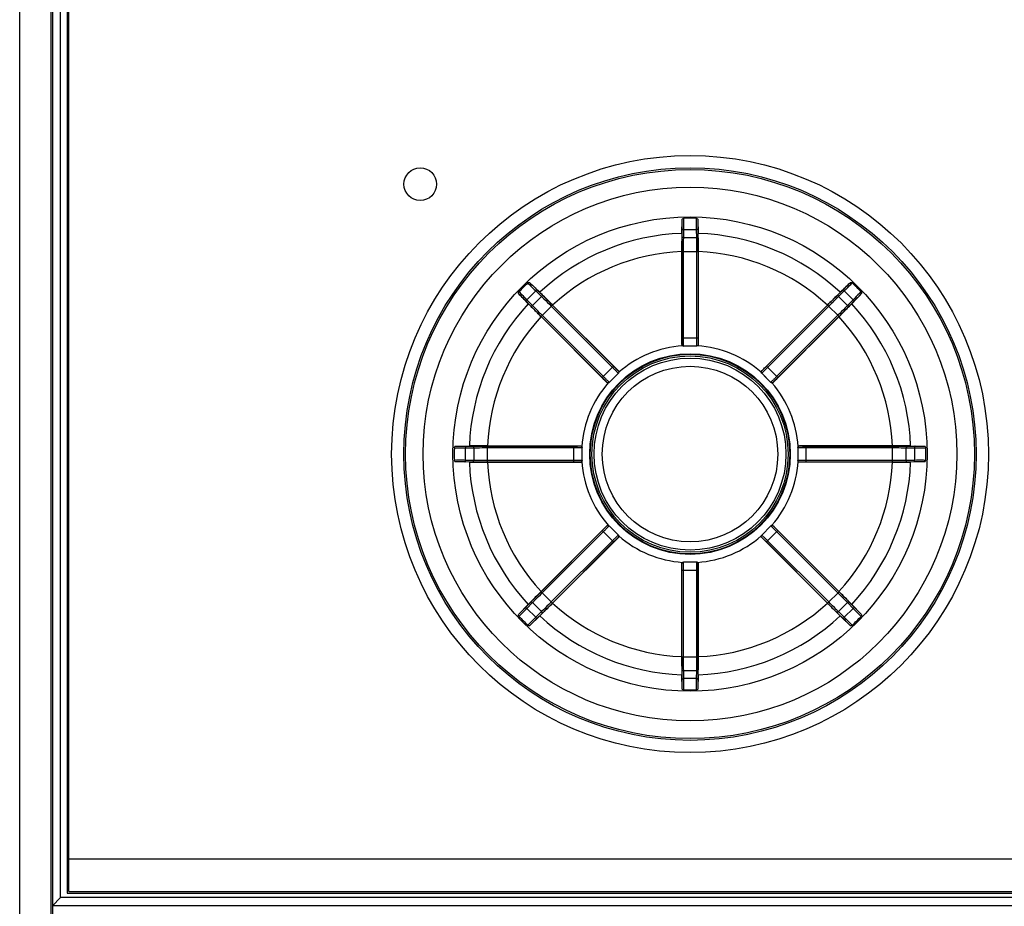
# Model space of a CAD drawing. Header units: millimetres. Extents: x 0 to 2800, y 0 to 2000.
# Tile 11 of 28: x 1037 to 1097, y 937 to 991. Entities that reach past the tile are written whole.
import ezdxf

# ---------------------------------------------------------------- set-up
doc = ezdxf.new("R2010")
doc.units = ezdxf.units.MM
doc.header["$LTSCALE"] = 154
doc.layers.get('0').update_dxf_attribs({"linetype": 'CONTINUOUS'})
doc.layers.add('00_COMPONENTS', color=7, linetype='CONTINUOUS')

msp = doc.modelspace()

# ---------------------------------------------------------------- linework, layer by layer
at = {"color": 7, "linetype": 'CONTINUOUS'}
msp.add_line((1036.718, 850.952), (1036.718, 1027.452), dxfattribs=at)
at = {"layer": '00_COMPONENTS', "color": 9, "linetype": 'CONTINUOUS'}
for p, q in [((1039.218, 937.084), (1039.218, 1025.452)), ((1077.23, 977.484), (1077.236, 977.981)), ((1077.33, 977.428), (1077.335, 977.925)), ((1078.106, 977.428), (1077.33, 977.428)), ((1077.335, 977.925), (1078.101, 977.925)), ((1078.101, 977.925), (1078.106, 977.428)), ((1078.201, 977.981), (1078.206, 977.484)), ((1077.225, 976.596), (1078.211, 976.596)), ((1077.225, 971.302), (1077.225, 976.596)), ((1077.325, 971.302), (1077.325, 976.596)), ((1078.111, 976.596), (1078.111, 971.302)), ((1078.211, 976.596), (1078.211, 971.302)), ((1067.744, 973.635), (1068.285, 974.176)), ((1068.64, 973.829), (1068.091, 973.28)), ((1068.285, 974.176), (1068.64, 973.829)), ((1068.316, 974.286), (1068.672, 973.939)), ((1086.765, 973.939), (1087.12, 974.286)), ((1086.796, 973.829), (1087.151, 974.176)), ((1087.345, 973.28), (1086.796, 973.829)), ((1087.151, 974.176), (1087.692, 973.635)), ((1067.981, 973.248), (1067.634, 973.604)), ((1068.091, 973.28), (1067.744, 973.635)), ((1068.605, 972.618), (1069.302, 973.315)), ((1069.232, 973.244), (1072.975, 969.5)), ((1069.302, 973.315), (1073.046, 969.571)), ((1082.39, 969.571), (1086.134, 973.315)), ((1082.461, 969.5), (1086.204, 973.244)), ((1086.831, 972.618), (1086.134, 973.315)), ((1087.692, 973.635), (1087.345, 973.28)), ((1087.802, 973.604), (1087.455, 973.248)), ((1072.349, 968.874), (1068.605, 972.618)), ((1072.42, 968.945), (1068.676, 972.688)), ((1086.76, 972.688), (1083.016, 968.945)), ((1086.831, 972.618), (1083.087, 968.874)), ((1077.225, 971.302), (1078.211, 971.302)), ((1072.349, 968.874), (1073.046, 969.571)), ((1072.768, 968.586), (1073.334, 969.152)), ((1082.102, 969.152), (1082.668, 968.586)), ((1083.087, 968.874), (1082.39, 969.571)), ((1063.939, 964.685), (1064.436, 964.69)), ((1063.995, 964.585), (1064.492, 964.59)), ((1063.995, 963.819), (1063.995, 964.585)), ((1064.492, 964.59), (1064.492, 963.814)), ((1065.324, 964.695), (1070.618, 964.695)), ((1065.324, 963.709), (1065.324, 964.695)), ((1065.324, 964.595), (1070.618, 964.595)), ((1070.618, 963.709), (1070.618, 964.695)), ((1071.118, 963.802), (1071.118, 964.602)), ((1084.318, 964.602), (1084.318, 963.802)), ((1084.818, 964.695), (1090.112, 964.695)), ((1084.818, 963.709), (1084.818, 964.695)), ((1084.818, 964.595), (1090.112, 964.595)), ((1090.112, 963.709), (1090.112, 964.695)), ((1090.945, 964.59), (1091.441, 964.585)), ((1090.945, 963.814), (1090.945, 964.59)), ((1091, 964.69), (1091.497, 964.685)), ((1091.441, 964.585), (1091.441, 963.819)), ((1064.436, 963.714), (1063.939, 963.719)), ((1064.492, 963.814), (1063.995, 963.819)), ((1070.618, 963.809), (1065.324, 963.809)), ((1070.618, 963.709), (1065.324, 963.709)), ((1090.112, 963.809), (1084.818, 963.809)), ((1090.112, 963.709), (1084.818, 963.709)), ((1091.441, 963.819), (1090.945, 963.814)), ((1091.497, 963.719), (1091, 963.714)), ((1068.605, 955.786), (1072.349, 959.53)), ((1068.676, 955.716), (1072.42, 959.459)), ((1073.046, 958.833), (1072.349, 959.53)), ((1073.334, 959.252), (1072.768, 959.818)), ((1082.668, 959.818), (1082.102, 959.252)), ((1082.39, 958.833), (1083.087, 959.53)), ((1083.016, 959.459), (1086.76, 955.716)), ((1083.087, 959.53), (1086.831, 955.786)), ((1072.975, 958.904), (1069.232, 955.16)), ((1073.046, 958.833), (1069.302, 955.089)), ((1086.134, 955.089), (1082.39, 958.833)), ((1086.204, 955.16), (1082.461, 958.904)), ((1078.118, 957.602), (1077.318, 957.602)), ((1077.225, 957.102), (1078.211, 957.102)), ((1077.225, 951.808), (1077.225, 957.102)), ((1077.325, 951.808), (1077.325, 957.102)), ((1078.111, 957.102), (1078.111, 951.808)), ((1078.211, 957.102), (1078.211, 951.808)), ((1069.302, 955.089), (1068.605, 955.786)), ((1086.134, 955.089), (1086.831, 955.786)), ((1067.634, 954.8), (1067.981, 955.156)), ((1087.455, 955.156), (1087.802, 954.8)), ((1067.744, 954.769), (1068.091, 955.124)), ((1068.285, 954.228), (1067.744, 954.769)), ((1068.091, 955.124), (1068.64, 954.575)), ((1068.64, 954.575), (1068.285, 954.228)), ((1086.796, 954.575), (1087.345, 955.124)), ((1087.151, 954.228), (1086.796, 954.575)), ((1087.692, 954.769), (1087.151, 954.228)), ((1087.345, 955.124), (1087.692, 954.769)), ((1068.672, 954.465), (1068.316, 954.118)), ((1087.12, 954.118), (1086.765, 954.465)), ((1077.225, 951.808), (1078.211, 951.808)), ((1077.33, 950.975), (1078.106, 950.975)), ((1077.335, 950.479), (1077.33, 950.975)), ((1078.106, 950.975), (1078.101, 950.479)), ((1077.236, 950.423), (1077.23, 950.92)), ((1078.101, 950.479), (1077.335, 950.479)), ((1078.206, 950.92), (1078.201, 950.423)), ((1168.218, 937.084), (1039.218, 937.084)), ((1168.717, 936.584), (1038.719, 936.584))]:
    msp.add_line(p, q, dxfattribs=at)
at = {"layer": '00_COMPONENTS', "color": 7, "linetype": 'CONTINUOUS'}
for p, q in [((1038.613, 1024.952), (1038.613, 846.987)), ((1038.718, 1024.952), (1038.718, 846.952)), ((1039.618, 1024.552), (1039.618, 937.352)), ((1039.718, 937.452), (1039.718, 1024.452)), ((1077.224, 977.697), (1077.234, 978.534)), ((1078.202, 978.534), (1078.212, 977.697)), ((1077.218, 976.586), (1077.218, 970.902)), ((1078.218, 976.586), (1078.218, 970.902)), ((1067.926, 974.679), (1068.525, 974.094)), ((1086.911, 974.094), (1087.51, 974.679)), ((1067.826, 973.395), (1067.241, 973.994)), ((1088.195, 973.994), (1087.61, 973.395)), ((1069.315, 973.313), (1073.334, 969.293)), ((1086.122, 973.313), (1082.102, 969.293)), ((1068.607, 972.606), (1072.627, 968.586)), ((1086.829, 972.606), (1082.809, 968.586)), ((1077.318, 970.802), (1077.259, 970.821)), ((1077.718, 970.802), (1077.318, 970.802)), ((1078.118, 970.802), (1077.718, 970.802)), ((1078.177, 970.821), (1078.118, 970.802)), ((1072.768, 968.586), (1073.334, 969.152)), ((1073.362, 969.207), (1073.334, 969.152)), ((1082.102, 969.152), (1082.074, 969.207)), ((1082.385, 968.869), (1082.102, 969.152)), ((1072.768, 968.586), (1072.713, 968.558)), ((1082.668, 968.586), (1082.385, 968.869)), ((1082.723, 968.558), (1082.668, 968.586)), ((1063.386, 964.686), (1064.223, 964.696)), ((1065.334, 964.702), (1071.018, 964.702)), ((1071.099, 964.661), (1071.118, 964.602)), ((1071.118, 963.802), (1071.118, 964.602)), ((1084.318, 964.602), (1084.337, 964.661)), ((1084.318, 964.602), (1084.318, 963.802)), ((1090.102, 964.702), (1084.418, 964.702)), ((1091.213, 964.696), (1092.05, 964.686)), ((1064.223, 963.708), (1063.386, 963.718)), ((1065.334, 963.702), (1071.018, 963.702)), ((1071.118, 963.802), (1071.099, 963.743)), ((1084.337, 963.743), (1084.318, 963.802)), ((1090.102, 963.702), (1084.418, 963.702)), ((1092.05, 963.718), (1091.213, 963.708)), ((1068.607, 955.798), (1072.627, 959.818)), ((1072.713, 959.846), (1072.768, 959.818)), ((1073.334, 959.252), (1072.768, 959.818)), ((1082.668, 959.818), (1082.102, 959.252)), ((1082.668, 959.818), (1082.723, 959.846)), ((1086.829, 955.798), (1082.809, 959.818)), ((1069.315, 955.091), (1073.334, 959.111)), ((1073.334, 959.252), (1073.362, 959.197)), ((1082.074, 959.197), (1082.102, 959.252)), ((1086.122, 955.091), (1082.102, 959.111)), ((1077.259, 957.583), (1077.318, 957.602)), ((1078.118, 957.602), (1077.318, 957.602)), ((1078.118, 957.602), (1078.177, 957.583)), ((1077.218, 951.818), (1077.218, 957.502)), ((1078.218, 951.818), (1078.218, 957.502)), ((1067.241, 954.41), (1067.826, 955.009)), ((1087.61, 955.009), (1088.195, 954.41)), ((1068.525, 954.31), (1067.926, 953.725)), ((1087.51, 953.725), (1086.911, 954.31)), ((1077.234, 949.87), (1077.224, 950.707)), ((1078.212, 950.707), (1078.202, 949.87)), ((1039.718, 939.452), (1167.718, 939.452)), ((1038.719, 936.584), (1039.218, 937.084)), ((1039.618, 937.352), (1167.818, 937.352)), ((1039.718, 937.452), (1167.718, 937.452)), ((1038.719, 936.584), (1038.718, 936.583))]:
    msp.add_line(p, q, dxfattribs=at)
for centre, radius in [((1077.718, 964.202), 18.25), ((1061.218, 980.702), 1), ((1077.718, 964.202), 17.5), ((1077.718, 964.202), 17.395), ((1077.718, 964.202), 16.317), ((1077.718, 964.202), 14.5), ((1077.718, 964.202), 6.1), ((1077.718, 964.202), 6)]:
    msp.add_circle(centre, radius, dxfattribs=at)
at = {"layer": '00_COMPONENTS', "color": 9, "linetype": 'CONTINUOUS'}
for radius in [6.135, 5.868, 5.368]:
    msp.add_circle((1077.718, 964.202), radius, dxfattribs=at)
at = {"layer": '00_COMPONENTS', "color": 7, "linetype": 'CONTINUOUS'}
for centre, radius, start, end in [((1077.717, 932.152), 46.466, 89.99902, 90.47305), ((1077.719, 932.152), 46.466, 89.52695, 90.00098), ((1100.381, 941.539), 46.467, 134.52597, 135.47403), ((1055.055, 941.539), 46.467, 44.52597, 45.47403), ((1109.768, 964.202), 46.467, 179.52597, 180.47403), ((1045.668, 964.202), 46.467, 359.52597, 0.47403), ((1100.381, 986.865), 46.467, 224.52597, 225.47403), ((1055.055, 986.865), 46.467, 314.52597, 315.47403), ((1077.717, 996.252), 46.466, 269.52695, 270.00098), ((1077.719, 996.252), 46.466, 269.99902, 270.47305)]:
    msp.add_arc(centre, radius, start, end, dxfattribs=at)
at = {"layer": '00_COMPONENTS', "color": 9, "linetype": 'CONTINUOUS'}
for radius, start, end in [(13.504, 92.09705, 132.90295), (13.504, 47.09705, 87.90295), (12.394, 92.31198, 132.68802), (12.394, 47.31198, 87.68802), (13.504, 137.09705, 177.90295), (13.504, 2.09705, 42.90295), (12.394, 137.31198, 177.68802), (12.394, 2.31198, 42.68802), (6.635, 93.96513, 131.03489), (6.635, 48.96513, 86.03487), (6.635, 138.96512, 176.03401), (6.635, 3.96485, 41.03484), (13.504, 182.09705, 222.90295), (12.394, 182.31198, 222.68802), (6.635, 183.96485, 221.03484), (6.635, 318.96512, 356.03401), (12.394, 317.31198, 357.68802), (13.504, 317.09705, 357.90295), (6.635, 228.96513, 266.03487), (6.635, 273.96513, 311.03489), (12.394, 227.31198, 267.68802), (12.394, 272.31198, 312.68802), (13.504, 227.09705, 267.90295), (13.504, 272.09705, 312.90295)]:
    msp.add_arc((1077.718, 964.202), radius, start, end, dxfattribs=at)
at = {"layer": '00_COMPONENTS', "color": 7, "linetype": 'CONTINUOUS'}
for points, knots in [([(1077.234, 978.534), (1077.234, 978.556), (1077.26, 978.603), (1077.309, 978.617), (1077.334, 978.617)], [0, 0, 0, 0, 0.468273, 1, 1, 1, 1]), ([(1078.102, 978.617), (1078.127, 978.617), (1078.176, 978.603), (1078.202, 978.556), (1078.202, 978.534)], [0, 0, 0, 0, 0.531727, 1, 1, 1, 1]), ([(1077.224, 977.697), (1077.223, 977.611), (1077.219, 977.241), (1077.218, 976.871), (1077.218, 976.586)], [0, 0, 0, 0, 0.230498, 1, 1, 1, 1]), ([(1078.218, 976.586), (1078.218, 976.684), (1078.218, 977.054), (1078.215, 977.424), (1078.212, 977.697)], [0, 0, 0, 0, 0.263986, 1, 1, 1, 1]), ([(1067.797, 974.667), (1067.814, 974.684), (1067.859, 974.709), (1067.911, 974.694), (1067.926, 974.679)], [0, 0, 0, 0, 0.531727, 1, 1, 1, 1]), ([(1087.51, 974.679), (1087.525, 974.694), (1087.577, 974.709), (1087.622, 974.684), (1087.639, 974.667)], [0, 0, 0, 0, 0.468273, 1, 1, 1, 1]), ([(1067.241, 973.994), (1067.226, 974.009), (1067.211, 974.061), (1067.236, 974.106), (1067.253, 974.123)], [0, 0, 0, 0, 0.468273, 1, 1, 1, 1]), ([(1069.315, 973.313), (1069.245, 973.382), (1068.983, 973.643), (1068.72, 973.903), (1068.525, 974.094)], [0, 0, 0, 0, 0.263986, 1, 1, 1, 1]), ([(1086.911, 974.094), (1086.85, 974.034), (1086.586, 973.775), (1086.323, 973.514), (1086.122, 973.313)], [0, 0, 0, 0, 0.230498, 1, 1, 1, 1]), ([(1088.183, 974.123), (1088.2, 974.106), (1088.225, 974.061), (1088.21, 974.009), (1088.195, 973.994)], [0, 0, 0, 0, 0.531727, 1, 1, 1, 1]), ([(1067.826, 973.395), (1067.886, 973.334), (1068.145, 973.07), (1068.406, 972.807), (1068.607, 972.606)], [0, 0, 0, 0, 0.230498, 1, 1, 1, 1]), ([(1086.829, 972.606), (1086.898, 972.675), (1087.159, 972.937), (1087.419, 973.2), (1087.61, 973.395)], [0, 0, 0, 0, 0.263986, 1, 1, 1, 1]), ([(1063.303, 964.586), (1063.303, 964.611), (1063.317, 964.66), (1063.364, 964.686), (1063.386, 964.686)], [0, 0, 0, 0, 0.531727, 1, 1, 1, 1]), ([(1065.334, 964.702), (1065.236, 964.702), (1064.866, 964.702), (1064.496, 964.699), (1064.223, 964.696)], [0, 0, 0, 0, 0.263986, 1, 1, 1, 1]), ([(1091.213, 964.696), (1091.128, 964.697), (1090.757, 964.701), (1090.387, 964.702), (1090.102, 964.702)], [0, 0, 0, 0, 0.230498, 1, 1, 1, 1]), ([(1092.05, 964.686), (1092.072, 964.686), (1092.119, 964.66), (1092.133, 964.611), (1092.133, 964.586)], [0, 0, 0, 0, 0.468273, 1, 1, 1, 1]), ([(1063.386, 963.718), (1063.364, 963.718), (1063.317, 963.744), (1063.303, 963.793), (1063.303, 963.818)], [0, 0, 0, 0, 0.468273, 1, 1, 1, 1]), ([(1064.223, 963.708), (1064.309, 963.707), (1064.679, 963.703), (1065.049, 963.702), (1065.334, 963.702)], [0, 0, 0, 0, 0.230498, 1, 1, 1, 1]), ([(1090.102, 963.702), (1090.2, 963.702), (1090.57, 963.702), (1090.94, 963.705), (1091.213, 963.708)], [0, 0, 0, 0, 0.263986, 1, 1, 1, 1]), ([(1092.133, 963.818), (1092.133, 963.793), (1092.119, 963.744), (1092.072, 963.718), (1092.05, 963.718)], [0, 0, 0, 0, 0.531727, 1, 1, 1, 1]), ([(1068.607, 955.798), (1068.538, 955.729), (1068.277, 955.467), (1068.017, 955.204), (1067.826, 955.009)], [0, 0, 0, 0, 0.263986, 1, 1, 1, 1]), ([(1087.61, 955.009), (1087.55, 955.07), (1087.291, 955.334), (1087.03, 955.597), (1086.829, 955.798)], [0, 0, 0, 0, 0.230498, 1, 1, 1, 1]), ([(1068.525, 954.31), (1068.586, 954.37), (1068.85, 954.629), (1069.113, 954.89), (1069.315, 955.091)], [0, 0, 0, 0, 0.230498, 1, 1, 1, 1]), ([(1086.122, 955.091), (1086.191, 955.022), (1086.453, 954.761), (1086.716, 954.501), (1086.911, 954.31)], [0, 0, 0, 0, 0.263986, 1, 1, 1, 1]), ([(1067.253, 954.281), (1067.236, 954.298), (1067.211, 954.343), (1067.226, 954.395), (1067.241, 954.41)], [0, 0, 0, 0, 0.531727, 1, 1, 1, 1]), ([(1088.195, 954.41), (1088.21, 954.395), (1088.225, 954.343), (1088.2, 954.298), (1088.183, 954.281)], [0, 0, 0, 0, 0.468273, 1, 1, 1, 1]), ([(1067.926, 953.725), (1067.911, 953.71), (1067.859, 953.695), (1067.814, 953.72), (1067.797, 953.737)], [0, 0, 0, 0, 0.468273, 1, 1, 1, 1]), ([(1087.639, 953.737), (1087.622, 953.72), (1087.577, 953.695), (1087.525, 953.71), (1087.51, 953.725)], [0, 0, 0, 0, 0.531727, 1, 1, 1, 1]), ([(1077.218, 951.818), (1077.218, 951.72), (1077.219, 951.35), (1077.221, 950.98), (1077.224, 950.707)], [0, 0, 0, 0, 0.263986, 1, 1, 1, 1]), ([(1078.212, 950.707), (1078.213, 950.793), (1078.217, 951.163), (1078.218, 951.533), (1078.218, 951.818)], [0, 0, 0, 0, 0.230498, 1, 1, 1, 1]), ([(1077.334, 949.787), (1077.309, 949.787), (1077.26, 949.801), (1077.234, 949.848), (1077.234, 949.87)], [0, 0, 0, 0, 0.531727, 1, 1, 1, 1]), ([(1078.202, 949.87), (1078.202, 949.848), (1078.176, 949.801), (1078.127, 949.787), (1078.102, 949.787)], [0, 0, 0, 0, 0.468273, 1, 1, 1, 1])]:
    msp.add_open_spline(points, degree=3, knots=knots, dxfattribs=at)
at = {"layer": '00_COMPONENTS', "color": 9, "linetype": 'CONTINUOUS'}
for points, knots in [([(1077.236, 977.981), (1077.236, 978.029), (1077.237, 978.213), (1077.237, 978.397), (1077.234, 978.534)], [0, 0, 0, 0, 0.259541, 1, 1, 1, 1]), ([(1077.335, 977.925), (1077.336, 977.985), (1077.337, 978.216), (1077.337, 978.447), (1077.334, 978.617)], [0, 0, 0, 0, 0.259682, 1, 1, 1, 1]), ([(1078.102, 978.617), (1078.102, 978.571), (1078.099, 978.341), (1078.099, 978.11), (1078.101, 977.925)], [0, 0, 0, 0, 0.199675, 1, 1, 1, 1]), ([(1078.202, 978.534), (1078.201, 978.497), (1078.199, 978.313), (1078.199, 978.128), (1078.201, 977.981)], [0, 0, 0, 0, 0.199945, 1, 1, 1, 1]), ([(1077.225, 976.596), (1077.225, 976.675), (1077.225, 976.97), (1077.227, 977.266), (1077.23, 977.484)], [0, 0, 0, 0, 0.264047, 1, 1, 1, 1]), ([(1077.23, 977.484), (1077.23, 977.476), (1077.248, 977.437), (1077.297, 977.429), (1077.33, 977.428)], [0, 0, 0, 0, 0.186443, 1, 1, 1, 1]), ([(1077.236, 977.981), (1077.236, 977.973), (1077.254, 977.934), (1077.303, 977.926), (1077.335, 977.925)], [0, 0, 0, 0, 0.186443, 1, 1, 1, 1]), ([(1077.325, 976.596), (1077.325, 976.67), (1077.325, 976.947), (1077.327, 977.224), (1077.33, 977.428)], [0, 0, 0, 0, 0.264047, 1, 1, 1, 1]), ([(1078.201, 977.981), (1078.2, 977.973), (1078.182, 977.934), (1078.133, 977.926), (1078.101, 977.925)], [0, 0, 0, 0, 0.186443, 1, 1, 1, 1]), ([(1078.206, 977.484), (1078.206, 977.476), (1078.188, 977.437), (1078.139, 977.429), (1078.106, 977.428)], [0, 0, 0, 0, 0.186443, 1, 1, 1, 1]), ([(1078.106, 977.428), (1078.107, 977.365), (1078.11, 977.087), (1078.111, 976.81), (1078.111, 976.596)], [0, 0, 0, 0, 0.23049, 1, 1, 1, 1]), ([(1078.206, 977.484), (1078.207, 977.416), (1078.21, 977.12), (1078.211, 976.824), (1078.211, 976.596)], [0, 0, 0, 0, 0.230489, 1, 1, 1, 1]), ([(1067.797, 974.667), (1067.829, 974.634), (1067.99, 974.469), (1068.153, 974.306), (1068.285, 974.176)], [0, 0, 0, 0, 0.199675, 1, 1, 1, 1]), ([(1067.926, 974.679), (1067.952, 974.652), (1068.08, 974.52), (1068.211, 974.389), (1068.316, 974.286)], [0, 0, 0, 0, 0.199945, 1, 1, 1, 1]), ([(1087.12, 974.286), (1087.154, 974.32), (1087.285, 974.449), (1087.416, 974.58), (1087.51, 974.679)], [0, 0, 0, 0, 0.259541, 1, 1, 1, 1]), ([(1087.151, 974.176), (1087.194, 974.218), (1087.358, 974.381), (1087.521, 974.544), (1087.639, 974.667)], [0, 0, 0, 0, 0.259682, 1, 1, 1, 1]), ([(1067.634, 973.604), (1067.6, 973.638), (1067.471, 973.769), (1067.34, 973.9), (1067.241, 973.994)], [0, 0, 0, 0, 0.259541, 1, 1, 1, 1]), ([(1067.744, 973.635), (1067.702, 973.678), (1067.539, 973.842), (1067.376, 974.005), (1067.253, 974.123)], [0, 0, 0, 0, 0.259682, 1, 1, 1, 1]), ([(1068.316, 974.286), (1068.321, 974.281), (1068.336, 974.24), (1068.308, 974.2), (1068.285, 974.176)], [0, 0, 0, 0, 0.186443, 1, 1, 1, 1]), ([(1068.672, 973.939), (1068.677, 973.934), (1068.691, 973.893), (1068.663, 973.852), (1068.64, 973.829)], [0, 0, 0, 0, 0.186443, 1, 1, 1, 1]), ([(1068.64, 973.829), (1068.686, 973.784), (1068.884, 973.59), (1069.081, 973.395), (1069.232, 973.244)], [0, 0, 0, 0, 0.23049, 1, 1, 1, 1]), ([(1068.672, 973.939), (1068.72, 973.891), (1068.932, 973.684), (1069.141, 973.476), (1069.302, 973.315)], [0, 0, 0, 0, 0.230489, 1, 1, 1, 1]), ([(1086.134, 973.315), (1086.189, 973.37), (1086.398, 973.579), (1086.609, 973.787), (1086.765, 973.939)], [0, 0, 0, 0, 0.264047, 1, 1, 1, 1]), ([(1086.204, 973.244), (1086.256, 973.296), (1086.453, 973.492), (1086.65, 973.687), (1086.796, 973.829)], [0, 0, 0, 0, 0.264047, 1, 1, 1, 1]), ([(1086.765, 973.939), (1086.759, 973.934), (1086.745, 973.893), (1086.773, 973.852), (1086.796, 973.829)], [0, 0, 0, 0, 0.186443, 1, 1, 1, 1]), ([(1087.12, 974.286), (1087.115, 974.281), (1087.1, 974.24), (1087.128, 974.2), (1087.151, 974.176)], [0, 0, 0, 0, 0.186443, 1, 1, 1, 1]), ([(1088.183, 974.123), (1088.15, 974.091), (1087.985, 973.93), (1087.822, 973.767), (1087.692, 973.635)], [0, 0, 0, 0, 0.199675, 1, 1, 1, 1]), ([(1088.195, 973.994), (1088.168, 973.968), (1088.036, 973.84), (1087.905, 973.709), (1087.802, 973.604)], [0, 0, 0, 0, 0.199945, 1, 1, 1, 1]), ([(1067.634, 973.604), (1067.639, 973.599), (1067.68, 973.584), (1067.72, 973.612), (1067.744, 973.635)], [0, 0, 0, 0, 0.186443, 1, 1, 1, 1]), ([(1067.981, 973.248), (1067.986, 973.243), (1068.027, 973.229), (1068.068, 973.257), (1068.091, 973.28)], [0, 0, 0, 0, 0.186443, 1, 1, 1, 1]), ([(1068.605, 972.618), (1068.55, 972.673), (1068.341, 972.882), (1068.133, 973.093), (1067.981, 973.248)], [0, 0, 0, 0, 0.264047, 1, 1, 1, 1]), ([(1068.676, 972.688), (1068.624, 972.74), (1068.428, 972.936), (1068.233, 973.134), (1068.091, 973.28)], [0, 0, 0, 0, 0.264047, 1, 1, 1, 1]), ([(1087.345, 973.28), (1087.301, 973.234), (1087.106, 973.036), (1086.911, 972.839), (1086.76, 972.688)], [0, 0, 0, 0, 0.23049, 1, 1, 1, 1]), ([(1087.455, 973.248), (1087.407, 973.2), (1087.2, 972.989), (1086.992, 972.779), (1086.831, 972.618)], [0, 0, 0, 0, 0.230489, 1, 1, 1, 1]), ([(1087.455, 973.248), (1087.45, 973.243), (1087.409, 973.229), (1087.368, 973.257), (1087.345, 973.28)], [0, 0, 0, 0, 0.186443, 1, 1, 1, 1]), ([(1087.802, 973.604), (1087.797, 973.599), (1087.756, 973.584), (1087.716, 973.612), (1087.692, 973.635)], [0, 0, 0, 0, 0.186443, 1, 1, 1, 1]), ([(1077.218, 970.902), (1077.22, 970.904), (1077.218, 970.917), (1077.222, 970.939), (1077.222, 970.976), (1077.224, 971.048), (1077.225, 971.158), (1077.225, 971.252), (1077.225, 971.302)], [0, 0, 0, 0, 0.022447, 0.081477, 0.174993, 0.299479, 0.621495, 1, 1, 1, 1]), ([(1077.218, 970.902), (1077.218, 970.877), (1077.24, 970.823), (1077.293, 970.802), (1077.318, 970.802)], [0, 0, 0, 0, 0.499999, 1, 1, 1, 1]), ([(1077.318, 970.802), (1077.32, 970.805), (1077.318, 970.82), (1077.322, 970.848), (1077.322, 970.895), (1077.323, 970.956), (1077.324, 971.031), (1077.325, 971.147), (1077.325, 971.239), (1077.325, 971.302)], [0, 0, 0, 0, 0.022358, 0.081372, 0.174889, 0.299386, 0.450137, 0.621445, 1, 1, 1, 1]), ([(1078.111, 971.302), (1078.111, 971.239), (1078.111, 971.147), (1078.112, 971.03), (1078.113, 970.956), (1078.114, 970.895), (1078.114, 970.848), (1078.118, 970.82), (1078.116, 970.805), (1078.118, 970.802)], [0, 0, 0, 0, 0.379097, 0.550552, 0.701234, 0.825545, 0.918837, 0.977699, 1, 1, 1, 1]), ([(1078.211, 971.302), (1078.211, 971.252), (1078.211, 971.158), (1078.212, 971.048), (1078.214, 970.976), (1078.214, 970.939), (1078.218, 970.917), (1078.216, 970.904), (1078.218, 970.902)], [0, 0, 0, 0, 0.379047, 0.701141, 0.825439, 0.918732, 0.977612, 1, 1, 1, 1]), ([(1072.975, 969.5), (1073.02, 969.456), (1073.085, 969.391), (1073.168, 969.309), (1073.222, 969.257), (1073.266, 969.215), (1073.299, 969.181), (1073.321, 969.165), (1073.33, 969.152), (1073.334, 969.152)], [0, 0, 0, 0, 0.379097, 0.550552, 0.701234, 0.825545, 0.918837, 0.977699, 1, 1, 1, 1]), ([(1073.046, 969.571), (1073.082, 969.535), (1073.148, 969.47), (1073.227, 969.392), (1073.279, 969.343), (1073.305, 969.316), (1073.323, 969.303), (1073.331, 969.293), (1073.334, 969.293)], [0, 0, 0, 0, 0.379047, 0.701141, 0.825439, 0.918732, 0.977612, 1, 1, 1, 1]), ([(1082.102, 969.293), (1082.084, 969.275), (1082.062, 969.222), (1082.084, 969.17), (1082.102, 969.152)], [0, 0, 0, 0, 0.499999, 1, 1, 1, 1]), ([(1082.102, 969.293), (1082.105, 969.293), (1082.113, 969.303), (1082.131, 969.316), (1082.157, 969.343), (1082.209, 969.392), (1082.288, 969.47), (1082.354, 969.535), (1082.39, 969.571)], [0, 0, 0, 0, 0.022447, 0.081477, 0.174993, 0.299479, 0.621495, 1, 1, 1, 1]), ([(1082.102, 969.152), (1082.106, 969.152), (1082.115, 969.165), (1082.137, 969.181), (1082.17, 969.215), (1082.215, 969.257), (1082.268, 969.309), (1082.351, 969.391), (1082.416, 969.456), (1082.461, 969.5)], [0, 0, 0, 0, 0.022358, 0.081372, 0.174889, 0.299386, 0.450137, 0.621445, 1, 1, 1, 1]), ([(1072.627, 968.586), (1072.627, 968.589), (1072.617, 968.597), (1072.604, 968.615), (1072.577, 968.641), (1072.528, 968.693), (1072.45, 968.772), (1072.385, 968.838), (1072.349, 968.874)], [0, 0, 0, 0, 0.022447, 0.081477, 0.174993, 0.299479, 0.621495, 1, 1, 1, 1]), ([(1072.768, 968.586), (1072.768, 968.59), (1072.755, 968.599), (1072.739, 968.621), (1072.705, 968.654), (1072.663, 968.699), (1072.611, 968.752), (1072.529, 968.835), (1072.464, 968.9), (1072.42, 968.945)], [0, 0, 0, 0, 0.022358, 0.081372, 0.174889, 0.299386, 0.450137, 0.621445, 1, 1, 1, 1]), ([(1072.627, 968.586), (1072.645, 968.568), (1072.698, 968.546), (1072.75, 968.568), (1072.768, 968.586)], [0, 0, 0, 0, 0.499999, 1, 1, 1, 1]), ([(1083.016, 968.945), (1082.972, 968.9), (1082.907, 968.835), (1082.825, 968.752), (1082.773, 968.698), (1082.731, 968.654), (1082.697, 968.621), (1082.681, 968.599), (1082.668, 968.59), (1082.668, 968.586)], [0, 0, 0, 0, 0.379097, 0.550552, 0.701234, 0.825545, 0.918837, 0.977699, 1, 1, 1, 1]), ([(1083.087, 968.874), (1083.051, 968.838), (1082.986, 968.772), (1082.908, 968.693), (1082.859, 968.641), (1082.832, 968.615), (1082.819, 968.597), (1082.809, 968.589), (1082.809, 968.586)], [0, 0, 0, 0, 0.379047, 0.701141, 0.825439, 0.918732, 0.977612, 1, 1, 1, 1]), ([(1063.303, 964.586), (1063.349, 964.585), (1063.579, 964.583), (1063.81, 964.583), (1063.995, 964.585)], [0, 0, 0, 0, 0.199675, 1, 1, 1, 1]), ([(1063.386, 964.686), (1063.423, 964.685), (1063.607, 964.683), (1063.792, 964.683), (1063.939, 964.685)], [0, 0, 0, 0, 0.199945, 1, 1, 1, 1]), ([(1063.939, 964.685), (1063.947, 964.684), (1063.986, 964.666), (1063.994, 964.617), (1063.995, 964.585)], [0, 0, 0, 0, 0.186443, 1, 1, 1, 1]), ([(1064.436, 964.69), (1064.504, 964.691), (1064.8, 964.694), (1065.096, 964.695), (1065.324, 964.695)], [0, 0, 0, 0, 0.230489, 1, 1, 1, 1]), ([(1064.436, 964.69), (1064.444, 964.69), (1064.483, 964.672), (1064.491, 964.623), (1064.492, 964.59)], [0, 0, 0, 0, 0.186443, 1, 1, 1, 1]), ([(1064.492, 964.59), (1064.555, 964.591), (1064.833, 964.594), (1065.11, 964.595), (1065.324, 964.595)], [0, 0, 0, 0, 0.23049, 1, 1, 1, 1]), ([(1070.618, 964.695), (1070.668, 964.695), (1070.762, 964.695), (1070.872, 964.696), (1070.944, 964.698), (1070.982, 964.698), (1071.003, 964.702), (1071.016, 964.7), (1071.018, 964.702)], [0, 0, 0, 0, 0.379047, 0.701141, 0.825439, 0.918732, 0.977612, 1, 1, 1, 1]), ([(1070.618, 964.595), (1070.681, 964.595), (1070.773, 964.595), (1070.89, 964.596), (1070.964, 964.597), (1071.025, 964.598), (1071.072, 964.598), (1071.1, 964.602), (1071.115, 964.6), (1071.118, 964.602)], [0, 0, 0, 0, 0.379097, 0.550552, 0.701234, 0.825545, 0.918837, 0.977699, 1, 1, 1, 1]), ([(1084.418, 964.702), (1084.393, 964.702), (1084.34, 964.681), (1084.318, 964.627), (1084.318, 964.602)], [0, 0, 0, 0, 0.499999, 1, 1, 1, 1]), ([(1084.318, 964.602), (1084.321, 964.6), (1084.336, 964.602), (1084.364, 964.598), (1084.411, 964.598), (1084.472, 964.597), (1084.547, 964.596), (1084.663, 964.595), (1084.755, 964.595), (1084.818, 964.595)], [0, 0, 0, 0, 0.022358, 0.081372, 0.174889, 0.299386, 0.450137, 0.621445, 1, 1, 1, 1]), ([(1084.418, 964.702), (1084.42, 964.7), (1084.433, 964.702), (1084.455, 964.698), (1084.492, 964.698), (1084.564, 964.696), (1084.674, 964.695), (1084.768, 964.695), (1084.818, 964.695)], [0, 0, 0, 0, 0.022447, 0.081477, 0.174993, 0.299479, 0.621495, 1, 1, 1, 1]), ([(1090.112, 964.695), (1090.191, 964.695), (1090.486, 964.695), (1090.782, 964.693), (1091, 964.69)], [0, 0, 0, 0, 0.264047, 1, 1, 1, 1]), ([(1090.112, 964.595), (1090.186, 964.595), (1090.463, 964.595), (1090.74, 964.593), (1090.945, 964.59)], [0, 0, 0, 0, 0.264047, 1, 1, 1, 1]), ([(1091, 964.69), (1090.992, 964.69), (1090.953, 964.672), (1090.945, 964.623), (1090.945, 964.59)], [0, 0, 0, 0, 0.186443, 1, 1, 1, 1]), ([(1091.497, 964.685), (1091.489, 964.684), (1091.45, 964.666), (1091.442, 964.617), (1091.441, 964.585)], [0, 0, 0, 0, 0.186443, 1, 1, 1, 1]), ([(1091.441, 964.585), (1091.501, 964.584), (1091.732, 964.583), (1091.963, 964.583), (1092.133, 964.586)], [0, 0, 0, 0, 0.259682, 1, 1, 1, 1]), ([(1091.497, 964.685), (1091.545, 964.684), (1091.729, 964.683), (1091.913, 964.683), (1092.05, 964.686)], [0, 0, 0, 0, 0.259541, 1, 1, 1, 1]), ([(1063.995, 963.819), (1063.935, 963.82), (1063.704, 963.821), (1063.473, 963.821), (1063.303, 963.818)], [0, 0, 0, 0, 0.259682, 1, 1, 1, 1]), ([(1063.939, 963.719), (1063.891, 963.72), (1063.707, 963.721), (1063.523, 963.721), (1063.386, 963.718)], [0, 0, 0, 0, 0.259541, 1, 1, 1, 1]), ([(1063.939, 963.719), (1063.947, 963.72), (1063.986, 963.738), (1063.994, 963.787), (1063.995, 963.819)], [0, 0, 0, 0, 0.186443, 1, 1, 1, 1]), ([(1064.436, 963.714), (1064.444, 963.714), (1064.483, 963.732), (1064.491, 963.781), (1064.492, 963.814)], [0, 0, 0, 0, 0.186443, 1, 1, 1, 1]), ([(1065.324, 963.709), (1065.245, 963.709), (1064.95, 963.709), (1064.654, 963.711), (1064.436, 963.714)], [0, 0, 0, 0, 0.264047, 1, 1, 1, 1]), ([(1065.324, 963.809), (1065.25, 963.809), (1064.973, 963.809), (1064.696, 963.811), (1064.492, 963.814)], [0, 0, 0, 0, 0.264047, 1, 1, 1, 1]), ([(1071.118, 963.802), (1071.115, 963.804), (1071.1, 963.802), (1071.072, 963.806), (1071.025, 963.806), (1070.964, 963.807), (1070.889, 963.808), (1070.773, 963.809), (1070.681, 963.809), (1070.618, 963.809)], [0, 0, 0, 0, 0.022358, 0.081372, 0.174889, 0.299386, 0.450137, 0.621445, 1, 1, 1, 1]), ([(1071.018, 963.702), (1071.016, 963.704), (1071.003, 963.702), (1070.981, 963.706), (1070.944, 963.706), (1070.872, 963.708), (1070.762, 963.709), (1070.668, 963.709), (1070.618, 963.709)], [0, 0, 0, 0, 0.022447, 0.081477, 0.174993, 0.299479, 0.621495, 1, 1, 1, 1]), ([(1071.018, 963.702), (1071.043, 963.702), (1071.097, 963.723), (1071.118, 963.777), (1071.118, 963.802)], [0, 0, 0, 0, 0.499999, 1, 1, 1, 1]), ([(1084.818, 963.809), (1084.755, 963.809), (1084.663, 963.809), (1084.546, 963.808), (1084.472, 963.807), (1084.411, 963.806), (1084.364, 963.806), (1084.336, 963.802), (1084.321, 963.804), (1084.318, 963.802)], [0, 0, 0, 0, 0.379097, 0.550552, 0.701234, 0.825545, 0.918837, 0.977699, 1, 1, 1, 1]), ([(1084.818, 963.709), (1084.768, 963.709), (1084.674, 963.709), (1084.564, 963.708), (1084.492, 963.706), (1084.455, 963.706), (1084.433, 963.702), (1084.42, 963.704), (1084.418, 963.702)], [0, 0, 0, 0, 0.379047, 0.701141, 0.825439, 0.918732, 0.977612, 1, 1, 1, 1]), ([(1090.945, 963.814), (1090.881, 963.813), (1090.603, 963.81), (1090.326, 963.809), (1090.112, 963.809)], [0, 0, 0, 0, 0.23049, 1, 1, 1, 1]), ([(1091, 963.714), (1090.932, 963.713), (1090.636, 963.71), (1090.34, 963.709), (1090.112, 963.709)], [0, 0, 0, 0, 0.230489, 1, 1, 1, 1]), ([(1091, 963.714), (1090.992, 963.714), (1090.953, 963.732), (1090.945, 963.781), (1090.945, 963.814)], [0, 0, 0, 0, 0.186443, 1, 1, 1, 1]), ([(1092.133, 963.818), (1092.087, 963.819), (1091.857, 963.821), (1091.626, 963.821), (1091.441, 963.819)], [0, 0, 0, 0, 0.199675, 1, 1, 1, 1]), ([(1091.497, 963.719), (1091.489, 963.72), (1091.45, 963.738), (1091.442, 963.787), (1091.441, 963.819)], [0, 0, 0, 0, 0.186443, 1, 1, 1, 1]), ([(1092.05, 963.718), (1092.013, 963.719), (1091.829, 963.721), (1091.644, 963.721), (1091.497, 963.719)], [0, 0, 0, 0, 0.199945, 1, 1, 1, 1]), ([(1072.349, 959.53), (1072.385, 959.566), (1072.45, 959.632), (1072.528, 959.711), (1072.577, 959.763), (1072.604, 959.789), (1072.617, 959.807), (1072.627, 959.815), (1072.627, 959.818)], [0, 0, 0, 0, 0.379047, 0.701141, 0.825439, 0.918732, 0.977612, 1, 1, 1, 1]), ([(1072.42, 959.459), (1072.464, 959.504), (1072.529, 959.569), (1072.611, 959.652), (1072.663, 959.705), (1072.705, 959.75), (1072.739, 959.783), (1072.755, 959.805), (1072.768, 959.814), (1072.768, 959.818)], [0, 0, 0, 0, 0.379097, 0.550552, 0.701234, 0.825545, 0.918837, 0.977699, 1, 1, 1, 1]), ([(1082.809, 959.818), (1082.791, 959.836), (1082.738, 959.858), (1082.686, 959.836), (1082.668, 959.818)], [0, 0, 0, 0, 0.499999, 1, 1, 1, 1]), ([(1082.668, 959.818), (1082.668, 959.814), (1082.681, 959.805), (1082.697, 959.783), (1082.731, 959.75), (1082.773, 959.705), (1082.825, 959.652), (1082.907, 959.569), (1082.972, 959.504), (1083.016, 959.459)], [0, 0, 0, 0, 0.022358, 0.081372, 0.174889, 0.299386, 0.450137, 0.621445, 1, 1, 1, 1]), ([(1082.809, 959.818), (1082.809, 959.815), (1082.819, 959.807), (1082.832, 959.789), (1082.859, 959.763), (1082.908, 959.711), (1082.986, 959.632), (1083.051, 959.566), (1083.087, 959.53)], [0, 0, 0, 0, 0.022447, 0.081477, 0.174993, 0.299479, 0.621495, 1, 1, 1, 1]), ([(1073.334, 959.252), (1073.33, 959.252), (1073.321, 959.239), (1073.299, 959.223), (1073.266, 959.189), (1073.221, 959.147), (1073.168, 959.095), (1073.085, 959.013), (1073.02, 958.948), (1072.975, 958.904)], [0, 0, 0, 0, 0.022358, 0.081372, 0.174889, 0.299386, 0.450137, 0.621445, 1, 1, 1, 1]), ([(1073.334, 959.111), (1073.331, 959.111), (1073.323, 959.101), (1073.305, 959.088), (1073.279, 959.061), (1073.227, 959.012), (1073.148, 958.934), (1073.082, 958.869), (1073.046, 958.833)], [0, 0, 0, 0, 0.022447, 0.081477, 0.174993, 0.299479, 0.621495, 1, 1, 1, 1]), ([(1073.334, 959.111), (1073.352, 959.129), (1073.374, 959.182), (1073.352, 959.234), (1073.334, 959.252)], [0, 0, 0, 0, 0.499999, 1, 1, 1, 1]), ([(1082.461, 958.904), (1082.416, 958.948), (1082.351, 959.013), (1082.268, 959.095), (1082.215, 959.147), (1082.17, 959.189), (1082.137, 959.223), (1082.115, 959.239), (1082.106, 959.252), (1082.102, 959.252)], [0, 0, 0, 0, 0.379097, 0.550552, 0.701234, 0.825545, 0.918837, 0.977699, 1, 1, 1, 1]), ([(1082.39, 958.833), (1082.354, 958.869), (1082.288, 958.934), (1082.209, 959.012), (1082.157, 959.061), (1082.131, 959.088), (1082.113, 959.101), (1082.105, 959.111), (1082.102, 959.111)], [0, 0, 0, 0, 0.379047, 0.701141, 0.825439, 0.918732, 0.977612, 1, 1, 1, 1]), ([(1077.325, 957.102), (1077.325, 957.165), (1077.325, 957.257), (1077.324, 957.374), (1077.323, 957.448), (1077.322, 957.509), (1077.322, 957.556), (1077.318, 957.584), (1077.32, 957.599), (1077.318, 957.602)], [0, 0, 0, 0, 0.379097, 0.550552, 0.701234, 0.825545, 0.918837, 0.977699, 1, 1, 1, 1]), ([(1078.118, 957.602), (1078.116, 957.599), (1078.118, 957.584), (1078.114, 957.556), (1078.114, 957.509), (1078.113, 957.448), (1078.112, 957.373), (1078.111, 957.257), (1078.111, 957.165), (1078.111, 957.102)], [0, 0, 0, 0, 0.022358, 0.081372, 0.174889, 0.299386, 0.450137, 0.621445, 1, 1, 1, 1]), ([(1078.218, 957.502), (1078.218, 957.527), (1078.197, 957.581), (1078.143, 957.602), (1078.118, 957.602)], [0, 0, 0, 0, 0.499999, 1, 1, 1, 1]), ([(1077.225, 957.102), (1077.225, 957.152), (1077.225, 957.246), (1077.224, 957.356), (1077.222, 957.428), (1077.222, 957.465), (1077.218, 957.487), (1077.22, 957.5), (1077.218, 957.502)], [0, 0, 0, 0, 0.379047, 0.701141, 0.825439, 0.918732, 0.977612, 1, 1, 1, 1]), ([(1078.218, 957.502), (1078.216, 957.5), (1078.218, 957.487), (1078.214, 957.465), (1078.214, 957.428), (1078.212, 957.356), (1078.211, 957.246), (1078.211, 957.152), (1078.211, 957.102)], [0, 0, 0, 0, 0.022447, 0.081477, 0.174993, 0.299479, 0.621495, 1, 1, 1, 1]), ([(1067.981, 955.156), (1068.029, 955.204), (1068.236, 955.415), (1068.444, 955.625), (1068.605, 955.786)], [0, 0, 0, 0, 0.230489, 1, 1, 1, 1]), ([(1086.831, 955.786), (1086.886, 955.731), (1087.095, 955.522), (1087.303, 955.311), (1087.455, 955.156)], [0, 0, 0, 0, 0.264047, 1, 1, 1, 1]), ([(1067.981, 955.156), (1067.986, 955.161), (1068.027, 955.175), (1068.068, 955.147), (1068.091, 955.124)], [0, 0, 0, 0, 0.186443, 1, 1, 1, 1]), ([(1068.091, 955.124), (1068.136, 955.17), (1068.33, 955.368), (1068.525, 955.565), (1068.676, 955.716)], [0, 0, 0, 0, 0.23049, 1, 1, 1, 1]), ([(1069.232, 955.16), (1069.18, 955.108), (1068.984, 954.912), (1068.786, 954.717), (1068.64, 954.575)], [0, 0, 0, 0, 0.264047, 1, 1, 1, 1]), ([(1086.796, 954.575), (1086.75, 954.62), (1086.552, 954.814), (1086.355, 955.009), (1086.204, 955.16)], [0, 0, 0, 0, 0.23049, 1, 1, 1, 1]), ([(1086.76, 955.716), (1086.812, 955.664), (1087.008, 955.468), (1087.203, 955.27), (1087.345, 955.124)], [0, 0, 0, 0, 0.264047, 1, 1, 1, 1]), ([(1087.455, 955.156), (1087.45, 955.161), (1087.409, 955.175), (1087.368, 955.147), (1087.345, 955.124)], [0, 0, 0, 0, 0.186443, 1, 1, 1, 1]), ([(1067.241, 954.41), (1067.268, 954.436), (1067.4, 954.564), (1067.531, 954.695), (1067.634, 954.8)], [0, 0, 0, 0, 0.199945, 1, 1, 1, 1]), ([(1067.253, 954.281), (1067.286, 954.313), (1067.451, 954.474), (1067.614, 954.637), (1067.744, 954.769)], [0, 0, 0, 0, 0.199675, 1, 1, 1, 1]), ([(1067.634, 954.8), (1067.639, 954.805), (1067.68, 954.82), (1067.72, 954.792), (1067.744, 954.769)], [0, 0, 0, 0, 0.186443, 1, 1, 1, 1]), ([(1068.672, 954.465), (1068.677, 954.47), (1068.691, 954.511), (1068.663, 954.552), (1068.64, 954.575)], [0, 0, 0, 0, 0.186443, 1, 1, 1, 1]), ([(1069.302, 955.089), (1069.247, 955.034), (1069.038, 954.825), (1068.827, 954.617), (1068.672, 954.465)], [0, 0, 0, 0, 0.264047, 1, 1, 1, 1]), ([(1086.765, 954.465), (1086.716, 954.513), (1086.505, 954.72), (1086.295, 954.928), (1086.134, 955.089)], [0, 0, 0, 0, 0.230489, 1, 1, 1, 1]), ([(1086.765, 954.465), (1086.759, 954.47), (1086.745, 954.511), (1086.773, 954.552), (1086.796, 954.575)], [0, 0, 0, 0, 0.186443, 1, 1, 1, 1]), ([(1087.802, 954.8), (1087.797, 954.805), (1087.756, 954.82), (1087.716, 954.792), (1087.692, 954.769)], [0, 0, 0, 0, 0.186443, 1, 1, 1, 1]), ([(1087.692, 954.769), (1087.734, 954.726), (1087.897, 954.562), (1088.06, 954.399), (1088.183, 954.281)], [0, 0, 0, 0, 0.259682, 1, 1, 1, 1]), ([(1087.802, 954.8), (1087.836, 954.766), (1087.965, 954.635), (1088.096, 954.504), (1088.195, 954.41)], [0, 0, 0, 0, 0.259541, 1, 1, 1, 1]), ([(1068.285, 954.228), (1068.242, 954.186), (1068.078, 954.023), (1067.915, 953.86), (1067.797, 953.737)], [0, 0, 0, 0, 0.259682, 1, 1, 1, 1]), ([(1068.316, 954.118), (1068.282, 954.084), (1068.151, 953.955), (1068.02, 953.824), (1067.926, 953.725)], [0, 0, 0, 0, 0.259541, 1, 1, 1, 1]), ([(1068.316, 954.118), (1068.321, 954.123), (1068.336, 954.164), (1068.308, 954.204), (1068.285, 954.228)], [0, 0, 0, 0, 0.186443, 1, 1, 1, 1]), ([(1087.12, 954.118), (1087.115, 954.123), (1087.1, 954.164), (1087.128, 954.204), (1087.151, 954.228)], [0, 0, 0, 0, 0.186443, 1, 1, 1, 1]), ([(1087.51, 953.725), (1087.484, 953.752), (1087.356, 953.884), (1087.225, 954.015), (1087.12, 954.118)], [0, 0, 0, 0, 0.199945, 1, 1, 1, 1]), ([(1087.639, 953.737), (1087.607, 953.77), (1087.446, 953.935), (1087.283, 954.098), (1087.151, 954.228)], [0, 0, 0, 0, 0.199675, 1, 1, 1, 1]), ([(1077.23, 950.92), (1077.229, 950.988), (1077.226, 951.284), (1077.225, 951.58), (1077.225, 951.808)], [0, 0, 0, 0, 0.230489, 1, 1, 1, 1]), ([(1077.33, 950.975), (1077.329, 951.039), (1077.326, 951.317), (1077.325, 951.594), (1077.325, 951.808)], [0, 0, 0, 0, 0.23049, 1, 1, 1, 1]), ([(1078.111, 951.808), (1078.111, 951.734), (1078.111, 951.457), (1078.109, 951.18), (1078.106, 950.975)], [0, 0, 0, 0, 0.264047, 1, 1, 1, 1]), ([(1078.211, 951.808), (1078.211, 951.729), (1078.211, 951.434), (1078.209, 951.138), (1078.206, 950.92)], [0, 0, 0, 0, 0.264047, 1, 1, 1, 1]), ([(1077.23, 950.92), (1077.23, 950.928), (1077.248, 950.967), (1077.297, 950.975), (1077.33, 950.975)], [0, 0, 0, 0, 0.186443, 1, 1, 1, 1]), ([(1078.206, 950.92), (1078.206, 950.928), (1078.188, 950.967), (1078.139, 950.975), (1078.106, 950.975)], [0, 0, 0, 0, 0.186443, 1, 1, 1, 1]), ([(1077.234, 949.87), (1077.235, 949.907), (1077.237, 950.091), (1077.237, 950.276), (1077.236, 950.423)], [0, 0, 0, 0, 0.199945, 1, 1, 1, 1]), ([(1077.236, 950.423), (1077.236, 950.431), (1077.254, 950.47), (1077.303, 950.478), (1077.335, 950.479)], [0, 0, 0, 0, 0.186443, 1, 1, 1, 1]), ([(1077.334, 949.787), (1077.335, 949.833), (1077.337, 950.063), (1077.337, 950.294), (1077.335, 950.479)], [0, 0, 0, 0, 0.199675, 1, 1, 1, 1]), ([(1078.101, 950.479), (1078.1, 950.419), (1078.099, 950.188), (1078.099, 949.957), (1078.102, 949.787)], [0, 0, 0, 0, 0.259682, 1, 1, 1, 1]), ([(1078.201, 950.423), (1078.2, 950.431), (1078.182, 950.47), (1078.133, 950.478), (1078.101, 950.479)], [0, 0, 0, 0, 0.186443, 1, 1, 1, 1]), ([(1078.201, 950.423), (1078.2, 950.375), (1078.199, 950.191), (1078.199, 950.007), (1078.202, 949.87)], [0, 0, 0, 0, 0.259541, 1, 1, 1, 1])]:
    msp.add_open_spline(points, degree=3, knots=knots, dxfattribs=at)
at = {"layer": '00_COMPONENTS', "color": 7, "linetype": 'CONTINUOUS'}
for points in [[(1077.259, 970.821), (1077.235, 970.839), (1077.218, 970.872), (1077.218, 970.902)], [(1078.218, 970.902), (1078.218, 970.872), (1078.201, 970.839), (1078.177, 970.821)], [(1073.334, 969.293), (1073.355, 969.272), (1073.367, 969.237), (1073.362, 969.207)], [(1082.074, 969.207), (1082.069, 969.237), (1082.081, 969.272), (1082.102, 969.293)], [(1072.713, 968.558), (1072.683, 968.553), (1072.648, 968.565), (1072.627, 968.586)], [(1082.809, 968.586), (1082.788, 968.565), (1082.753, 968.553), (1082.723, 968.558)], [(1071.018, 964.702), (1071.048, 964.702), (1071.081, 964.685), (1071.099, 964.661)], [(1084.337, 964.661), (1084.355, 964.685), (1084.388, 964.702), (1084.418, 964.702)], [(1071.099, 963.743), (1071.081, 963.719), (1071.048, 963.702), (1071.018, 963.702)], [(1084.418, 963.702), (1084.388, 963.702), (1084.355, 963.719), (1084.337, 963.743)], [(1072.627, 959.818), (1072.648, 959.839), (1072.683, 959.851), (1072.713, 959.846)], [(1082.723, 959.846), (1082.753, 959.851), (1082.788, 959.839), (1082.809, 959.818)], [(1073.362, 959.197), (1073.367, 959.167), (1073.355, 959.132), (1073.334, 959.111)], [(1082.102, 959.111), (1082.081, 959.132), (1082.069, 959.167), (1082.074, 959.197)], [(1077.218, 957.502), (1077.218, 957.532), (1077.235, 957.565), (1077.259, 957.583)], [(1078.177, 957.583), (1078.201, 957.565), (1078.218, 957.532), (1078.218, 957.502)]]:
    msp.add_open_spline(points, degree=3, dxfattribs=at)
at = {"layer": '00_COMPONENTS', "color": 9, "linetype": 'CONTINUOUS'}
for points in [[(1078.218, 970.902), (1078.218, 970.877), (1078.197, 970.823), (1078.143, 970.802), (1078.118, 970.802)], [(1073.334, 969.293), (1073.352, 969.275), (1073.374, 969.222), (1073.352, 969.17), (1073.334, 969.152)], [(1082.809, 968.586), (1082.791, 968.568), (1082.738, 968.546), (1082.686, 968.568), (1082.668, 968.586)], [(1071.018, 964.702), (1071.043, 964.702), (1071.097, 964.681), (1071.118, 964.627), (1071.118, 964.602)], [(1084.418, 963.702), (1084.393, 963.702), (1084.34, 963.723), (1084.318, 963.777), (1084.318, 963.802)], [(1072.627, 959.818), (1072.645, 959.836), (1072.698, 959.858), (1072.75, 959.836), (1072.768, 959.818)], [(1082.102, 959.111), (1082.084, 959.129), (1082.062, 959.182), (1082.084, 959.234), (1082.102, 959.252)], [(1077.218, 957.502), (1077.218, 957.527), (1077.24, 957.581), (1077.293, 957.602), (1077.318, 957.602)]]:
    msp.add_open_spline(points, degree=3, dxfattribs=at)

doc.saveas('drawing.dxf')
